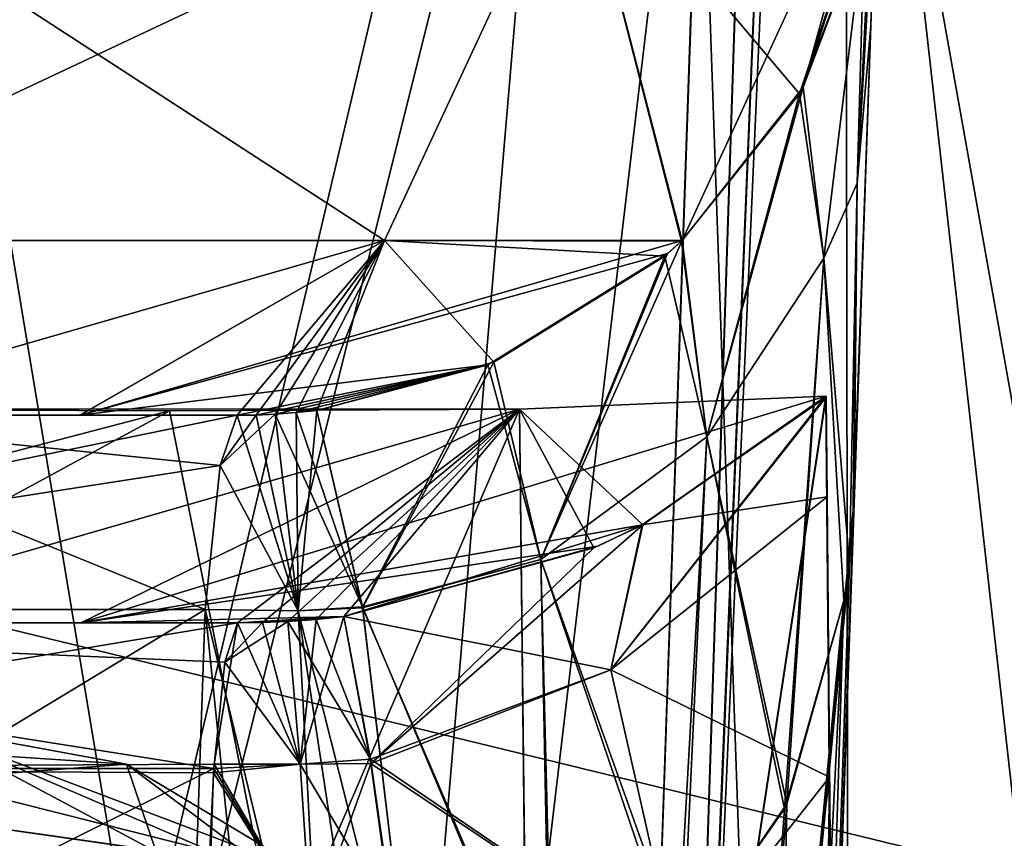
# Model space of a CAD drawing. Header units: millimetres. Extents: x -294 to 294, y -16 to 464.
# Tile 64 of 140: x 46 to 55, y 29 to 37. Entities that reach past the tile are written whole.
import ezdxf

# ---------------------------------------------------------------- set-up
doc = ezdxf.new("R2010")
doc.units = ezdxf.units.MM
doc.header["$LTSCALE"] = 65.185185
for name, color, linetype in [('101', 7, 'CONTINUOUS'), ('102', 7, 'CONTINUOUS'), ('114', 7, 'CONTINUOUS'), ('118', 7, 'CONTINUOUS'), ('119', 7, 'CONTINUOUS'), ('120', 7, 'CONTINUOUS'), ('121', 7, 'CONTINUOUS'), ('122', 7, 'CONTINUOUS'), ('123', 7, 'CONTINUOUS'), ('125', 7, 'CONTINUOUS'), ('126', 7, 'CONTINUOUS'), ('127', 7, 'CONTINUOUS'), ('135', 7, 'CONTINUOUS'), ('136', 7, 'CONTINUOUS'), ('137', 7, 'CONTINUOUS'), ('138', 7, 'CONTINUOUS'), ('159', 7, 'CONTINUOUS'), ('180', 7, 'CONTINUOUS'), ('246', 7, 'CONTINUOUS'), ('248', 7, 'CONTINUOUS'), ('249', 7, 'CONTINUOUS'), ('250', 7, 'CONTINUOUS'), ('252', 7, 'CONTINUOUS'), ('255', 7, 'CONTINUOUS'), ('256', 7, 'CONTINUOUS'), ('259', 7, 'CONTINUOUS'), ('260', 7, 'CONTINUOUS'), ('261', 7, 'CONTINUOUS'), ('272', 7, 'CONTINUOUS'), ('273', 7, 'CONTINUOUS'), ('274', 7, 'CONTINUOUS'), ('276', 7, 'CONTINUOUS'), ('277', 7, 'CONTINUOUS'), ('278', 7, 'CONTINUOUS'), ('279', 7, 'CONTINUOUS'), ('281', 7, 'CONTINUOUS'), ('282', 7, 'CONTINUOUS'), ('285', 7, 'CONTINUOUS'), ('312', 7, 'CONTINUOUS'), ('449', 7, 'CONTINUOUS'), ('460', 7, 'CONTINUOUS'), ('462', 7, 'CONTINUOUS'), ('477', 7, 'CONTINUOUS'), ('489', 7, 'CONTINUOUS'), ('490', 7, 'CONTINUOUS'), ('499', 7, 'CONTINUOUS'), ('5', 7, 'CONTINUOUS'), ('559', 7, 'CONTINUOUS'), ('573', 7, 'CONTINUOUS'), ('7', 7, 'CONTINUOUS'), ('9', 7, 'CONTINUOUS'), ('94', 7, 'CONTINUOUS'), ('98', 7, 'CONTINUOUS'), ('99', 7, 'CONTINUOUS')]:
    doc.layers.add(name, color=color, linetype=linetype)

msp = doc.modelspace()

# ---------------------------------------------------------------- linework, layer by layer
at = {"layer": '101', "linetype": 'Continuous'}
for points in [[(47.5086, 32.5159, -49.227), (47.6721, 33, -46.4911), (48.2619, 31.1165, -51.6731), (47.5086, 32.5159, -49.227)], [(47.6721, 33, -46.4911), (47.857, 33.0026, -46.5232), (48.2619, 31.1165, -51.6731), (47.6721, 33, -46.4911)], [(47.857, 33.0026, -46.5232), (48.0399, 33.0105, -46.5475), (48.2619, 31.1165, -51.6731), (47.857, 33.0026, -46.5232)], [(47.365, 31.1283, -51.6244), (47.5086, 32.5159, -49.227), (48.2619, 31.1165, -51.6731), (47.365, 31.1283, -51.6244)], [(47.8549, 26.3746, -54.3876), (47.2015, 26.3889, -54.3558), (47.365, 31.1283, -51.6244), (47.8549, 26.3746, -54.3876)], [(48.5107, 26.3807, -54.3964), (47.8549, 26.3746, -54.3876), (47.365, 31.1283, -51.6244), (48.5107, 26.3807, -54.3964)], [(48.5107, 26.3807, -54.3964), (47.365, 31.1283, -51.6244), (48.2619, 31.1165, -51.6731), (48.5107, 26.3807, -54.3964)]]:
    msp.add_3dface(points, dxfattribs=at)
at = {"layer": '102', "linetype": 'Continuous'}
for points in [[(48.0399, 33.0105, -46.5475), (48.2421, 33.0255, -46.5613), (48.8826, 31.1543, -51.672), (48.0399, 33.0105, -46.5475)], [(48.2421, 33.0255, -46.5613), (48.4424, 33.047, -46.5726), (48.8826, 31.1543, -51.672), (48.2421, 33.0255, -46.5613)], [(48.2619, 31.1165, -51.6731), (48.0399, 33.0105, -46.5475), (48.8826, 31.1543, -51.672), (48.2619, 31.1165, -51.6731)], [(49.4421, 26.4349, -54.3868), (48.2619, 31.1165, -51.6731), (48.8826, 31.1543, -51.672), (49.4421, 26.4349, -54.3868)], [(48.5107, 26.3807, -54.3964), (48.2619, 31.1165, -51.6731), (48.9762, 26.3994, -54.3931), (48.5107, 26.3807, -54.3964)], [(48.9762, 26.3994, -54.3931), (48.2619, 31.1165, -51.6731), (49.4421, 26.4349, -54.3868), (48.9762, 26.3994, -54.3931)]]:
    msp.add_3dface(points, dxfattribs=at)
at = {"layer": '114', "linetype": 'Continuous'}
for points in [[(42.5174, 34.6837, -315.0929), (49.0932, 34.6837, -308.5169), (42.9879, 38.6475, -316.9327), (42.5174, 34.6837, -315.0929)], [(42.9879, 38.6475, -316.9327), (49.0932, 34.6837, -308.5169), (50.9376, 38.6475, -308.9794), (42.9879, 38.6475, -316.9327)], [(49.0932, 34.6837, -308.5169), (51.9571, 34.6792, -299.6768), (50.9376, 38.6475, -308.9794), (49.0932, 34.6837, -308.5169)], [(50.9376, 38.6475, -308.9794), (51.9571, 34.6792, -299.6768), (53.0927, 36.0968, -298.8574), (50.9376, 38.6475, -308.9794)], [(53.8092, 38.2565, -298.1111), (50.9376, 38.6475, -308.9794), (53.0927, 36.0968, -298.8574), (53.8092, 38.2565, -298.1111)], [(53.7192, 37.7289, -298.1111), (53.8092, 38.2565, -298.1111), (53.0927, 36.0968, -298.8574), (53.7192, 37.7289, -298.1111)], [(49.0932, 34.6837, -308.5169), (42.5174, 34.6837, -315.0929), (43.2488, 33, -309.2468), (49.0932, 34.6837, -308.5169)], [(46.1581, 33, -305.231), (49.0932, 34.6837, -308.5169), (43.2488, 33, -309.2468), (46.1581, 33, -305.231)], [(47.6721, 33, -300.5089), (49.0932, 34.6837, -308.5169), (46.1581, 33, -305.231), (47.6721, 33, -300.5089)], [(47.857, 33.0026, -300.4768), (49.0932, 34.6837, -308.5169), (47.6721, 33, -300.5089), (47.857, 33.0026, -300.4768)], [(48.0399, 33.0105, -300.4525), (49.0932, 34.6837, -308.5169), (47.857, 33.0026, -300.4768), (48.0399, 33.0105, -300.4525)], [(48.2421, 33.0255, -300.4387), (49.0932, 34.6837, -308.5169), (48.0399, 33.0105, -300.4525), (48.2421, 33.0255, -300.4387)], [(48.4424, 33.047, -300.4274), (49.0932, 34.6837, -308.5169), (48.2421, 33.0255, -300.4387), (48.4424, 33.047, -300.4274)], [(50.1463, 33.5118, -300.32), (49.0932, 34.6837, -308.5169), (48.4424, 33.047, -300.4274), (50.1463, 33.5118, -300.32)], [(51.9571, 34.6792, -299.6768), (49.0932, 34.6837, -308.5169), (51.7944, 34.5347, -299.7615), (51.9571, 34.6792, -299.6768)], [(51.7944, 34.5347, -299.7615), (49.0932, 34.6837, -308.5169), (50.1463, 33.5118, -300.32), (51.7944, 34.5347, -299.7615)]]:
    msp.add_3dface(points, dxfattribs=at)
at = {"layer": '118', "linetype": 'Continuous'}
for points in [[(38.5476, 31.1283, -298.1339), (47.365, 31.1283, -295.3756), (42.7578, 33, -301.7178), (38.5476, 31.1283, -298.1339)], [(47.5086, 32.5158, -297.7729), (47.6721, 33, -300.5089), (42.7578, 33, -301.7178), (47.5086, 32.5158, -297.7729)], [(47.365, 31.1283, -295.3756), (47.5086, 32.5158, -297.7729), (42.7578, 33, -301.7178), (47.365, 31.1283, -295.3756)], [(47.365, 31.1283, -295.3756), (38.5476, 31.1283, -298.1339), (47.2015, 26.3889, -292.6442), (47.365, 31.1283, -295.3756)], [(47.2015, 26.3889, -292.6442), (38.5476, 31.1283, -298.1339), (39.5265, 26.3889, -294.5322), (47.2015, 26.3889, -292.6442)]]:
    msp.add_3dface(points, dxfattribs=at)
at = {"layer": '119', "linetype": 'Continuous'}
for points in [[(47.6721, 33, -300.5089), (43.2488, 33, -309.2468), (42.7578, 33, -301.7178), (47.6721, 33, -300.5089)], [(47.6721, 33, -300.5089), (46.1581, 33, -305.231), (43.2488, 33, -309.2468), (47.6721, 33, -300.5089)]]:
    msp.add_3dface(points, dxfattribs=at)
at = {"layer": '120', "linetype": 'Continuous'}
for points in [[(48.0399, 33.0105, -300.4525), (47.857, 33.0026, -300.4768), (47.5086, 32.5158, -297.7729), (48.0399, 33.0105, -300.4525)], [(48.0399, 33.0105, -300.4525), (47.5086, 32.5158, -297.7729), (48.2619, 31.1165, -295.3269), (48.0399, 33.0105, -300.4525)], [(47.857, 33.0026, -300.4768), (47.6721, 33, -300.5089), (47.5086, 32.5158, -297.7729), (47.857, 33.0026, -300.4768)], [(47.5086, 32.5158, -297.7729), (47.365, 31.1283, -295.3756), (48.2619, 31.1165, -295.3269), (47.5086, 32.5158, -297.7729)], [(47.365, 31.1283, -295.3756), (47.2015, 26.3889, -292.6442), (47.8558, 26.3746, -292.6123), (47.365, 31.1283, -295.3756)], [(48.2619, 31.1165, -295.3269), (47.365, 31.1283, -295.3756), (48.5107, 26.3807, -292.6036), (48.2619, 31.1165, -295.3269)], [(48.5107, 26.3807, -292.6036), (47.365, 31.1283, -295.3756), (47.8558, 26.3746, -292.6123), (48.5107, 26.3807, -292.6036)]]:
    msp.add_3dface(points, dxfattribs=at)
at = {"layer": '121', "linetype": 'Continuous'}
for points in [[(48.2421, 33.0255, -300.4387), (48.0399, 33.0105, -300.4525), (48.2619, 31.1165, -295.3269), (48.2421, 33.0255, -300.4387)], [(48.4424, 33.047, -300.4274), (48.2421, 33.0255, -300.4387), (48.2619, 31.1165, -295.3269), (48.4424, 33.047, -300.4274)], [(48.4424, 33.047, -300.4274), (48.2619, 31.1165, -295.3269), (48.8804, 31.1446, -295.3357), (48.4424, 33.047, -300.4274)], [(48.8804, 31.1446, -295.3357), (48.2619, 31.1165, -295.3269), (49.4421, 26.4349, -292.6132), (48.8804, 31.1446, -295.3357)], [(48.2619, 31.1165, -295.3269), (48.5107, 26.3807, -292.6036), (48.9769, 26.3995, -292.6069), (48.2619, 31.1165, -295.3269)], [(49.4421, 26.4349, -292.6132), (48.2619, 31.1165, -295.3269), (48.9769, 26.3995, -292.6069), (49.4421, 26.4349, -292.6132)]]:
    msp.add_3dface(points, dxfattribs=at)
at = {"layer": '122', "linetype": 'Continuous'}
for points in [[(53.7192, 37.7289, -298.1111), (53.0927, 36.0968, -298.8574), (53.3266, 34.5132, -294.1061), (53.7192, 37.7289, -298.1111)], [(53.0927, 36.0968, -298.8574), (51.9571, 34.6792, -299.6768), (52.1995, 32.7929, -294.8438), (53.0927, 36.0968, -298.8574)], [(53.0927, 36.0968, -298.8574), (52.1995, 32.7929, -294.8438), (53.3266, 34.5132, -294.1061), (53.0927, 36.0968, -298.8574)], [(51.9571, 34.6792, -299.6768), (51.7944, 34.5347, -299.7615), (52.1995, 32.7929, -294.8438), (51.9571, 34.6792, -299.6768)], [(51.7944, 34.5347, -299.7615), (50.1463, 33.5118, -300.32), (50.5988, 31.6114, -295.3609), (51.7944, 34.5347, -299.7615)], [(51.7944, 34.5347, -299.7615), (50.5988, 31.6114, -295.3609), (52.1995, 32.7929, -294.8438), (51.7944, 34.5347, -299.7615)], [(52.1995, 32.7929, -294.8438), (52.9694, 29.2547, -291.1237), (53.3266, 34.5132, -294.1061), (52.1995, 32.7929, -294.8438)], [(52.9694, 29.2547, -291.1237), (53.521, 31.2149, -290.1544), (53.3266, 34.5132, -294.1061), (52.9694, 29.2547, -291.1237)], [(50.1463, 33.5118, -300.32), (48.4424, 33.047, -300.4274), (48.8804, 31.1446, -295.3357), (50.1463, 33.5118, -300.32)], [(50.1463, 33.5118, -300.32), (48.8804, 31.1446, -295.3357), (50.5988, 31.6114, -295.3609), (50.1463, 33.5118, -300.32)], [(50.5988, 31.6114, -295.3609), (51.9659, 27.788, -291.9766), (52.1995, 32.7929, -294.8438), (50.5988, 31.6114, -295.3609)], [(51.9659, 27.788, -291.9766), (52.9694, 29.2547, -291.1237), (52.1995, 32.7929, -294.8438), (51.9659, 27.788, -291.9766)], [(48.8804, 31.1446, -295.3357), (50.7175, 26.8681, -292.4825), (50.5988, 31.6114, -295.3609), (48.8804, 31.1446, -295.3357)], [(50.7175, 26.8681, -292.4825), (51.9659, 27.788, -291.9766), (50.5988, 31.6114, -295.3609), (50.7175, 26.8681, -292.4825)], [(48.8804, 31.1446, -295.3357), (49.4421, 26.4349, -292.6132), (50.7175, 26.8681, -292.4825), (48.8804, 31.1446, -295.3357)]]:
    msp.add_3dface(points, dxfattribs=at)
at = {"layer": '123', "linetype": 'Continuous'}
for points in [[(53.8364, 38.523, -297.6291), (53.7192, 37.7289, -298.1111), (53.6486, 35.2367, -293.6777), (53.8364, 38.523, -297.6291)], [(53.7192, 37.7289, -298.1111), (53.3266, 34.5132, -294.1061), (53.6486, 35.2367, -293.6777), (53.7192, 37.7289, -298.1111)], [(53.6486, 35.2367, -293.6777), (53.3266, 34.5132, -294.1061), (53.5738, 31.5736, -289.9434), (53.6486, 35.2367, -293.6777)], [(53.6085, 31.9411, -289.7293), (53.6486, 35.2367, -293.6777), (53.5738, 31.5736, -289.9434), (53.6085, 31.9411, -289.7293)], [(53.3266, 34.5132, -294.1061), (53.521, 31.2149, -290.1544), (53.5738, 31.5736, -289.9434), (53.3266, 34.5132, -294.1061)]]:
    msp.add_3dface(points, dxfattribs=at)
at = {"layer": '125', "linetype": 'Continuous'}
for points in [[(53.8517, 38.7906, -297.4681), (53.7806, 36.7522, -292.4663), (53.8517, 38.7906, -49.5319), (53.8517, 38.7906, -297.4681)], [(53.8517, 38.7906, -49.5319), (53.7806, 36.7522, -292.4663), (53.7806, 36.7522, -54.5336), (53.8517, 38.7906, -49.5319)], [(53.7806, 36.7522, -292.4663), (53.621, 32.1832, -289.5897), (53.7806, 36.7522, -54.5336), (53.7806, 36.7522, -292.4663)], [(53.7806, 36.7522, -54.5336), (53.621, 32.1832, -289.5897), (53.621, 32.1832, -57.4103), (53.7806, 36.7522, -54.5336)], [(53.0051, 14.5463, -286.4798), (53.0051, 14.5463, -60.5202), (53.621, 32.1832, -57.4103), (53.0051, 14.5463, -286.4798)], [(53.621, 32.1832, -289.5897), (53.0051, 14.5463, -286.4798), (53.621, 32.1832, -57.4103), (53.621, 32.1832, -289.5897)]]:
    msp.add_3dface(points, dxfattribs=at)
at = {"layer": '126', "linetype": 'Continuous'}
for points in [[(53.0051, 14.5463, -286.4798), (53.621, 32.1832, -289.5897), (53.6158, 32.0617, -289.6596), (53.0051, 14.5463, -286.4798)], [(53.6085, 31.9411, -289.7293), (53.0051, 14.5463, -286.4798), (53.6158, 32.0617, -289.6596), (53.6085, 31.9411, -289.7293)], [(53.0051, 14.5463, -286.4798), (53.6085, 31.9411, -289.7293), (53.5738, 31.5736, -289.9434), (53.0051, 14.5463, -286.4798)], [(53.521, 31.2149, -290.1544), (53.0051, 14.5463, -286.4798), (53.5738, 31.5736, -289.9434), (53.521, 31.2149, -290.1544)], [(53.0051, 14.5463, -286.4798), (53.521, 31.2149, -290.1544), (52.6757, 14.2855, -288.0239), (53.0051, 14.5463, -286.4798)], [(53.521, 31.2149, -290.1544), (52.9694, 29.2547, -291.1237), (52.6757, 14.2855, -288.0239), (53.521, 31.2149, -290.1544)], [(52.9694, 29.2547, -291.1237), (51.9659, 27.788, -291.9766), (51.7827, 14.092, -289.2986), (52.9694, 29.2547, -291.1237)], [(52.6757, 14.2855, -288.0239), (52.9694, 29.2547, -291.1237), (51.7827, 14.092, -289.2986), (52.6757, 14.2855, -288.0239)]]:
    msp.add_3dface(points, dxfattribs=at)
at = {"layer": '127', "linetype": 'Continuous'}
for points in [[(53.6486, 35.2367, -293.6777), (53.8517, 38.7906, -297.4681), (53.8456, 38.6567, -297.5486), (53.6486, 35.2367, -293.6777)], [(53.8517, 38.7906, -297.4681), (53.6486, 35.2367, -293.6777), (53.7806, 36.7522, -292.4663), (53.8517, 38.7906, -297.4681)], [(53.8364, 38.523, -297.6291), (53.6486, 35.2367, -293.6777), (53.8456, 38.6567, -297.5486), (53.8364, 38.523, -297.6291)], [(53.6486, 35.2367, -293.6777), (53.6085, 31.9411, -289.7293), (53.7806, 36.7522, -292.4663), (53.6486, 35.2367, -293.6777)], [(53.7806, 36.7522, -292.4663), (53.6085, 31.9411, -289.7293), (53.6158, 32.0617, -289.6596), (53.7806, 36.7522, -292.4663)], [(53.621, 32.1832, -289.5897), (53.7806, 36.7522, -292.4663), (53.6158, 32.0617, -289.6596), (53.621, 32.1832, -289.5897)]]:
    msp.add_3dface(points, dxfattribs=at)
at = {"layer": '135', "linetype": 'Continuous'}
for points in [[(53.7911, 38.1237, -49.1291), (53.8364, 38.523, -49.3709), (53.6486, 35.2364, -53.3226), (53.7911, 38.1237, -49.1291)], [(53.7192, 37.7289, -48.8889), (53.7911, 38.1237, -49.1291), (53.6486, 35.2364, -53.3226), (53.7192, 37.7289, -48.8889)], [(53.3266, 34.5132, -52.8939), (53.7192, 37.7289, -48.8889), (53.6486, 35.2364, -53.3226), (53.3266, 34.5132, -52.8939)], [(53.5738, 31.5736, -57.0566), (53.3266, 34.5132, -52.8939), (53.6486, 35.2364, -53.3226), (53.5738, 31.5736, -57.0566)], [(53.6085, 31.9411, -57.2707), (53.5738, 31.5736, -57.0566), (53.6486, 35.2364, -53.3226), (53.6085, 31.9411, -57.2707)], [(53.521, 31.2149, -56.8456), (53.3266, 34.5132, -52.8939), (53.5738, 31.5736, -57.0566), (53.521, 31.2149, -56.8456)]]:
    msp.add_3dface(points, dxfattribs=at)
at = {"layer": '136', "linetype": 'Continuous'}
for points in [[(53.1286, 36.1604, -48.1774), (53.7192, 37.7289, -48.8889), (53.3266, 34.5132, -52.8939), (53.1286, 36.1604, -48.1774)], [(51.9633, 34.685, -47.3266), (53.1286, 36.1604, -48.1774), (52.1999, 32.7933, -52.1564), (51.9633, 34.685, -47.3266)], [(53.1286, 36.1604, -48.1774), (53.3266, 34.5132, -52.8939), (52.1999, 32.7933, -52.1564), (53.1286, 36.1604, -48.1774)], [(51.8211, 34.5578, -47.252), (51.9633, 34.685, -47.3266), (50.5998, 31.6119, -51.6393), (51.8211, 34.5578, -47.252)], [(51.9633, 34.685, -47.3266), (52.1999, 32.7933, -52.1564), (50.5998, 31.6119, -51.6393), (51.9633, 34.685, -47.3266)], [(50.0881, 33.4872, -46.6689), (51.8211, 34.5578, -47.252), (50.5998, 31.6119, -51.6393), (50.0881, 33.4872, -46.6689)], [(52.1999, 32.7933, -52.1564), (53.3266, 34.5132, -52.8939), (52.9468, 29.2066, -55.8492), (52.1999, 32.7933, -52.1564)], [(53.3266, 34.5132, -52.8939), (53.521, 31.2149, -56.8456), (52.9468, 29.2066, -55.8492), (53.3266, 34.5132, -52.8939)], [(48.4424, 33.047, -46.5726), (50.0881, 33.4872, -46.6689), (48.8826, 31.1543, -51.672), (48.4424, 33.047, -46.5726)], [(48.8826, 31.1543, -51.672), (50.0881, 33.4872, -46.6689), (50.5998, 31.6119, -51.6393), (48.8826, 31.1543, -51.672)], [(50.5998, 31.6119, -51.6393), (52.1999, 32.7933, -52.1564), (51.9125, 27.7343, -54.992), (50.5998, 31.6119, -51.6393)], [(51.9125, 27.7343, -54.992), (52.1999, 32.7933, -52.1564), (52.9468, 29.2066, -55.8492), (51.9125, 27.7343, -54.992)], [(48.8826, 31.1543, -51.672), (50.5998, 31.6119, -51.6393), (50.6936, 26.8559, -54.5118), (48.8826, 31.1543, -51.672)], [(50.6936, 26.8559, -54.5118), (50.5998, 31.6119, -51.6393), (51.9125, 27.7343, -54.992), (50.6936, 26.8559, -54.5118)], [(49.4421, 26.4349, -54.3868), (48.8826, 31.1543, -51.672), (50.6936, 26.8559, -54.5118), (49.4421, 26.4349, -54.3868)]]:
    msp.add_3dface(points, dxfattribs=at)
at = {"layer": '137', "linetype": 'Continuous'}
for points in [[(53.0051, 14.5463, -60.5202), (51.8681, 14.1038, -57.7855), (53.621, 32.1832, -57.4103), (53.0051, 14.5463, -60.5202)], [(53.621, 32.1832, -57.4103), (51.8681, 14.1038, -57.7855), (53.6158, 32.0617, -57.3404), (53.621, 32.1832, -57.4103)], [(51.8681, 14.1038, -57.7855), (53.6085, 31.9411, -57.2707), (53.6158, 32.0617, -57.3404), (51.8681, 14.1038, -57.7855)], [(51.8681, 14.1038, -57.7855), (53.5738, 31.5736, -57.0566), (53.6085, 31.9411, -57.2707), (51.8681, 14.1038, -57.7855)], [(51.8681, 14.1038, -57.7855), (53.521, 31.2149, -56.8456), (53.5738, 31.5736, -57.0566), (51.8681, 14.1038, -57.7855)], [(53.521, 31.2149, -56.8456), (51.8681, 14.1038, -57.7855), (52.9468, 29.2066, -55.8492), (53.521, 31.2149, -56.8456)], [(51.8681, 14.1038, -57.7855), (51.9125, 27.7343, -54.992), (52.9468, 29.2066, -55.8492), (51.8681, 14.1038, -57.7855)]]:
    msp.add_3dface(points, dxfattribs=at)
at = {"layer": '138', "linetype": 'Continuous'}
for points in [[(53.8517, 38.7906, -49.5319), (53.7806, 36.7522, -54.5336), (53.8456, 38.6567, -49.4514), (53.8517, 38.7906, -49.5319)], [(53.7806, 36.7522, -54.5336), (53.8364, 38.523, -49.3709), (53.8456, 38.6567, -49.4514), (53.7806, 36.7522, -54.5336)], [(53.8364, 38.523, -49.3709), (53.7806, 36.7522, -54.5336), (53.6486, 35.2364, -53.3226), (53.8364, 38.523, -49.3709)], [(53.7806, 36.7522, -54.5336), (53.621, 32.1832, -57.4103), (53.6486, 35.2364, -53.3226), (53.7806, 36.7522, -54.5336)], [(53.6085, 31.9411, -57.2707), (53.6486, 35.2364, -53.3226), (53.6158, 32.0617, -57.3404), (53.6085, 31.9411, -57.2707)], [(53.6486, 35.2364, -53.3226), (53.621, 32.1832, -57.4103), (53.6158, 32.0617, -57.3404), (53.6486, 35.2364, -53.3226)]]:
    msp.add_3dface(points, dxfattribs=at)
at = {"layer": '159', "linetype": 'Continuous'}
for points in [[(53.7131, 369, -13.6161), (8.25, 286, -16.5143), (20.5413, 15, -25.9778), (53.7131, 369, -13.6161)], [(30.5596, 15, -25.9778), (53.7131, 369, -13.6161), (20.5413, 15, -25.9778), (30.5596, 15, -25.9778)]]:
    msp.add_3dface(points, dxfattribs=at)
at = {"layer": '180', "linetype": 'Continuous'}
msp.add_3dface([(8.25, 369, -333.3841), (53.7131, 369, -333.3839), (30.5596, 15, -321.0222), (8.25, 369, -333.3841)], dxfattribs=at)
at = {"layer": '246', "linetype": 'Continuous'}
for points in [[(53.4462, 22.2525, -292.1872), (51.3593, 13.6478, -291.8704), (53.3829, 29.5145, -293.7558), (53.4462, 22.2525, -292.1872)], [(53.3829, 29.5145, -293.7558), (51.3593, 13.6478, -291.8704), (51.9278, 27.6664, -294.3073), (53.3829, 29.5145, -293.7558)]]:
    msp.add_3dface(points, dxfattribs=at)
at = {"layer": '248', "linetype": 'Continuous'}
for points in [[(48.4334, 31.0338, -300.3872), (48.9568, 29.6854, -296.6217), (48.1621, 31.0138, -300.4073), (48.4334, 31.0338, -300.3872)], [(48.7018, 31.0626, -300.3712), (48.9568, 29.6854, -296.6217), (48.4334, 31.0338, -300.3872), (48.7018, 31.0626, -300.3712)], [(48.1621, 31.0138, -300.4073), (48.9568, 29.6854, -296.6217), (48.2811, 29.6385, -296.6288), (48.1621, 31.0138, -300.4073)], [(48.9568, 29.6854, -296.6217), (49.1828, 28.1146, -295.2854), (48.2811, 29.6385, -296.6288), (48.9568, 29.6854, -296.6217)], [(48.2811, 29.6385, -296.6288), (49.1828, 28.1146, -295.2854), (48.3875, 28.0521, -295.2786), (48.2811, 29.6385, -296.6288)]]:
    msp.add_3dface(points, dxfattribs=at)
at = {"layer": '249', "linetype": 'Continuous'}
for points in [[(53.3491, 33.1828, -297.9202), (51.5765, 31.9436, -299.4831), (53.3468, 33.1831, -298.1082), (53.3491, 33.1828, -297.9202)], [(53.3509, 33.1753, -297.7323), (51.5765, 31.9436, -299.4831), (53.3491, 33.1828, -297.9202), (53.3509, 33.1753, -297.7323)], [(53.3593, 32.2153, -295.1907), (51.5765, 31.9436, -299.4831), (53.3509, 33.1753, -297.7323), (53.3593, 32.2153, -295.1907)], [(53.3829, 29.5145, -293.7558), (51.2739, 30.5476, -296.3526), (53.3593, 32.2153, -295.1907), (53.3829, 29.5145, -293.7558)], [(51.2739, 30.5476, -296.3526), (51.5765, 31.9436, -299.4831), (53.3593, 32.2153, -295.1907), (51.2739, 30.5476, -296.3526)], [(51.2739, 30.5476, -296.3526), (48.7018, 31.0626, -300.3712), (51.5765, 31.9436, -299.4831), (51.2739, 30.5476, -296.3526)], [(51.5765, 31.9436, -299.4831), (48.7018, 31.0626, -300.3712), (51.1486, 31.7397, -299.7092), (51.5765, 31.9436, -299.4831)], [(48.9568, 29.6854, -296.6217), (48.7018, 31.0626, -300.3712), (51.2739, 30.5476, -296.3526), (48.9568, 29.6854, -296.6217)], [(51.9278, 27.6664, -294.3073), (48.9568, 29.6854, -296.6217), (51.2739, 30.5476, -296.3526), (51.9278, 27.6664, -294.3073)], [(53.3829, 29.5145, -293.7558), (51.9278, 27.6664, -294.3073), (51.2739, 30.5476, -296.3526), (53.3829, 29.5145, -293.7558)], [(51.9278, 27.6664, -294.3073), (49.1828, 28.1146, -295.2854), (48.9568, 29.6854, -296.6217), (51.9278, 27.6664, -294.3073)]]:
    msp.add_3dface(points, dxfattribs=at)
at = {"layer": '250', "linetype": 'Continuous'}
for points in [[(53.3593, 32.2153, -295.1907), (53.3509, 33.1753, -297.7323), (53.5095, 15, -297.7323), (53.3593, 32.2153, -295.1907)], [(53.3829, 29.5145, -293.7558), (53.3593, 32.2153, -295.1907), (53.5095, 15, -297.7323), (53.3829, 29.5145, -293.7558)], [(53.4462, 22.2525, -292.1872), (53.3829, 29.5145, -293.7558), (53.5095, 15, -297.7323), (53.4462, 22.2525, -292.1872)]]:
    msp.add_3dface(points, dxfattribs=at)
at = {"layer": '252', "linetype": 'Continuous'}
for points in [[(53.7131, 369, -333.3839), (58.9454, 369, -332.3465), (30.5596, 15, -321.0222), (53.7131, 369, -333.3839)], [(30.5596, 15, -321.0222), (58.9454, 369, -332.3465), (42.8074, 15, -317.7433), (30.5596, 15, -321.0222)], [(58.9454, 369, -332.3465), (63.389, 369, -329.3769), (42.8074, 15, -317.7433), (58.9454, 369, -332.3465)], [(63.389, 369, -329.3769), (51.7483, 15, -308.7989), (42.8074, 15, -317.7433), (63.389, 369, -329.3769)], [(67.3841, 369, -319.7131), (55.0222, 15, -296.5596), (51.7483, 15, -308.7989), (67.3841, 369, -319.7131)], [(66.3485, 369, -324.9404), (67.3841, 369, -319.7131), (51.7483, 15, -308.7989), (66.3485, 369, -324.9404)], [(63.389, 369, -329.3769), (66.3485, 369, -324.9404), (51.7483, 15, -308.7989), (63.389, 369, -329.3769)]]:
    msp.add_3dface(points, dxfattribs=at)
at = {"layer": '255', "linetype": 'Continuous'}
for points in [[(53.3468, 33.1831, -298.1082), (51.5765, 31.9436, -299.4831), (46.1655, 31, -305.2165), (53.3468, 33.1831, -298.1082)], [(50.3956, 33.0606, -308.6577), (53.3468, 33.1831, -298.1082), (46.1655, 31, -305.2165), (50.3956, 33.0606, -308.6577)], [(42.653, 33.0608, -316.3983), (47.0223, 33.0446, -313.0276), (39.2175, 31, -312.165), (42.653, 33.0608, -316.3983)], [(39.2175, 31, -312.165), (47.0223, 33.0446, -313.0276), (43.2491, 31, -309.2465), (39.2175, 31, -312.165)], [(47.0223, 33.0446, -313.0276), (50.3956, 33.0606, -308.6577), (43.2491, 31, -309.2465), (47.0223, 33.0446, -313.0276)], [(43.2491, 31, -309.2465), (50.3956, 33.0606, -308.6577), (46.1655, 31, -305.2165), (43.2491, 31, -309.2465)], [(51.5765, 31.9436, -299.4831), (51.1486, 31.7397, -299.7092), (46.1655, 31, -305.2165), (51.5765, 31.9436, -299.4831)], [(51.1486, 31.7397, -299.7092), (48.7018, 31.0626, -300.3712), (46.1655, 31, -305.2165), (51.1486, 31.7397, -299.7092)], [(46.1655, 31, -305.2165), (48.7018, 31.0626, -300.3712), (47.6769, 31, -300.4775), (46.1655, 31, -305.2165)], [(47.6769, 31, -300.4775), (48.7018, 31.0626, -300.3712), (47.9186, 31.0034, -300.4348), (47.6769, 31, -300.4775)], [(48.7018, 31.0626, -300.3712), (48.1621, 31.0138, -300.4073), (47.9186, 31.0034, -300.4348), (48.7018, 31.0626, -300.3712)], [(48.7018, 31.0626, -300.3712), (48.4334, 31.0338, -300.3872), (48.1621, 31.0138, -300.4073), (48.7018, 31.0626, -300.3712)]]:
    msp.add_3dface(points, dxfattribs=at)
at = {"layer": '256', "linetype": 'Continuous'}
for points in [[(50.5983, 15, -308.6222), (53.3468, 33.1831, -298.1082), (50.3956, 33.0606, -308.6577), (50.5983, 15, -308.6222)], [(53.5095, 15, -297.7323), (53.3468, 33.1831, -298.1082), (50.5983, 15, -308.6222), (53.5095, 15, -297.7323)], [(53.3491, 33.1828, -297.9202), (53.3468, 33.1831, -298.1082), (53.5095, 15, -297.7323), (53.3491, 33.1828, -297.9202)], [(53.3509, 33.1753, -297.7323), (53.3491, 33.1828, -297.9202), (53.5095, 15, -297.7323), (53.3509, 33.1753, -297.7323)], [(42.629, 15, -316.5944), (50.5983, 15, -308.6222), (42.653, 33.0608, -316.3983), (42.629, 15, -316.5944)], [(50.5983, 15, -308.6222), (47.0223, 33.0446, -313.0276), (42.653, 33.0608, -316.3983), (50.5983, 15, -308.6222)], [(50.5983, 15, -308.6222), (50.3956, 33.0606, -308.6577), (47.0223, 33.0446, -313.0276), (50.5983, 15, -308.6222)]]:
    msp.add_3dface(points, dxfattribs=at)
at = {"layer": '259', "linetype": 'Continuous'}
for points in [[(47.6769, 31, -300.4775), (39.2483, 29.5963, -299.1763), (38.5737, 31, -304.5668), (47.6769, 31, -300.4775)], [(39.2483, 29.5963, -299.1763), (47.6769, 31, -300.4775), (47.4514, 29.637, -296.6765), (39.2483, 29.5963, -299.1763)], [(47.4486, 29.5969, -296.6283), (39.2483, 29.5963, -299.1763), (47.4514, 29.637, -296.6765), (47.4486, 29.5969, -296.6283)], [(47.4486, 29.5969, -296.6283), (40.326, 26.0419, -296.2985), (39.2483, 29.5963, -299.1763), (47.4486, 29.5969, -296.6283)], [(47.3706, 28.0426, -295.3153), (40.326, 26.0419, -296.2985), (47.4486, 29.5969, -296.6283), (47.3706, 28.0426, -295.3153)]]:
    msp.add_3dface(points, dxfattribs=at)
at = {"layer": '260', "linetype": 'Continuous'}
for points in [[(47.6769, 31, -300.4775), (48.2811, 29.6385, -296.6288), (47.4514, 29.637, -296.6765), (47.6769, 31, -300.4775)], [(48.2811, 29.6385, -296.6288), (47.6769, 31, -300.4775), (47.9186, 31.0034, -300.4348), (48.2811, 29.6385, -296.6288)], [(48.1621, 31.0138, -300.4073), (48.2811, 29.6385, -296.6288), (47.9186, 31.0034, -300.4348), (48.1621, 31.0138, -300.4073)], [(48.3875, 28.0521, -295.2786), (47.4486, 29.5969, -296.6283), (47.4514, 29.637, -296.6765), (48.3875, 28.0521, -295.2786)], [(48.2811, 29.6385, -296.6288), (48.3875, 28.0521, -295.2786), (47.4514, 29.637, -296.6765), (48.2811, 29.6385, -296.6288)], [(48.3875, 28.0521, -295.2786), (47.3706, 28.0426, -295.3153), (47.4486, 29.5969, -296.6283), (48.3875, 28.0521, -295.2786)]]:
    msp.add_3dface(points, dxfattribs=at)
at = {"layer": '261', "linetype": 'Continuous'}
for points in [[(43.2491, 31, -309.2465), (46.1655, 31, -305.2165), (38.5737, 31, -304.5668), (43.2491, 31, -309.2465)], [(46.1655, 31, -305.2165), (47.6769, 31, -300.4775), (38.5737, 31, -304.5668), (46.1655, 31, -305.2165)]]:
    msp.add_3dface(points, dxfattribs=at)
at = {"layer": '272', "linetype": 'Continuous'}
for points in [[(51.5815, 31.9461, -47.5198), (53.3468, 33.1831, -48.8918), (50.3927, 33.0608, -38.3373), (51.5815, 31.9461, -47.5198)], [(42.6571, 33.0611, -30.6041), (43.2488, 31, -37.7532), (50.3927, 33.0608, -38.3373), (42.6571, 33.0611, -30.6041)], [(43.2488, 31, -37.7532), (46.1653, 31, -41.7832), (50.3927, 33.0608, -38.3373), (43.2488, 31, -37.7532)], [(46.1653, 31, -41.7832), (47.6769, 31, -46.5225), (50.3927, 33.0608, -38.3373), (46.1653, 31, -41.7832)], [(47.6769, 31, -46.5225), (47.9186, 31.0034, -46.5652), (50.3927, 33.0608, -38.3373), (47.6769, 31, -46.5225)], [(47.9186, 31.0034, -46.5652), (48.1621, 31.0138, -46.5927), (50.3927, 33.0608, -38.3373), (47.9186, 31.0034, -46.5652)], [(48.1621, 31.0138, -46.5927), (48.4334, 31.0338, -46.6128), (50.3927, 33.0608, -38.3373), (48.1621, 31.0138, -46.5927)], [(48.4334, 31.0338, -46.6128), (48.7018, 31.0626, -46.6288), (50.3927, 33.0608, -38.3373), (48.4334, 31.0338, -46.6128)], [(48.7018, 31.0626, -46.6288), (51.11, 31.7228, -47.2715), (50.3927, 33.0608, -38.3373), (48.7018, 31.0626, -46.6288)], [(51.11, 31.7228, -47.2715), (51.5815, 31.9461, -47.5198), (50.3927, 33.0608, -38.3373), (51.11, 31.7228, -47.2715)]]:
    msp.add_3dface(points, dxfattribs=at)
at = {"layer": '273', "linetype": 'Continuous'}
for points in [[(53.3468, 33.1831, -48.8918), (51.5815, 31.9461, -47.5198), (51.2739, 30.5476, -50.6474), (53.3468, 33.1831, -48.8918)], [(53.3468, 33.1831, -48.8918), (51.2739, 30.5476, -50.6474), (53.3491, 33.1828, -49.0809), (53.3468, 33.1831, -48.8918)], [(53.3491, 33.1828, -49.0809), (51.2739, 30.5476, -50.6474), (53.3509, 33.1753, -49.2677), (53.3491, 33.1828, -49.0809)], [(53.3509, 33.1753, -49.2677), (51.2739, 30.5476, -50.6474), (53.3593, 32.2156, -51.809), (53.3509, 33.1753, -49.2677)], [(51.2739, 30.5476, -50.6474), (53.3829, 29.5145, -53.2442), (53.3593, 32.2156, -51.809), (51.2739, 30.5476, -50.6474)], [(51.5815, 31.9461, -47.5198), (51.11, 31.7228, -47.2715), (48.9628, 29.6459, -50.4254), (51.5815, 31.9461, -47.5198)], [(51.5815, 31.9461, -47.5198), (48.9628, 29.6459, -50.4254), (51.2739, 30.5476, -50.6474), (51.5815, 31.9461, -47.5198)], [(51.11, 31.7228, -47.2715), (48.7018, 31.0626, -46.6288), (48.9628, 29.6459, -50.4254), (51.11, 31.7228, -47.2715)], [(51.2739, 30.5476, -50.6474), (48.9628, 29.6459, -50.4254), (51.9277, 27.6664, -52.6927), (51.2739, 30.5476, -50.6474)], [(51.2739, 30.5476, -50.6474), (51.9277, 27.6664, -52.6927), (53.3829, 29.5145, -53.2442), (51.2739, 30.5476, -50.6474)], [(48.9628, 29.6459, -50.4254), (49.4443, 26.1515, -52.4368), (51.9277, 27.6664, -52.6927), (48.9628, 29.6459, -50.4254)]]:
    msp.add_3dface(points, dxfattribs=at)
at = {"layer": '274', "linetype": 'Continuous'}
for points in [[(53.3829, 29.5145, -53.2442), (51.9277, 27.6664, -52.6927), (53.1705, 13.795, -56.323), (53.3829, 29.5145, -53.2442)], [(53.4473, 22.1258, -54.8404), (53.3829, 29.5145, -53.2442), (53.1705, 13.795, -56.323), (53.4473, 22.1258, -54.8404)]]:
    msp.add_3dface(points, dxfattribs=at)
at = {"layer": '276', "linetype": 'Continuous'}
for points in [[(48.4334, 31.0338, -46.6128), (48.1621, 31.0138, -46.5927), (48.2811, 29.6385, -50.3712), (48.4334, 31.0338, -46.6128)], [(48.7018, 31.0626, -46.6288), (48.4334, 31.0338, -46.6128), (48.2811, 29.6385, -50.3712), (48.7018, 31.0626, -46.6288)], [(48.9628, 29.6459, -50.4254), (48.7018, 31.0626, -46.6288), (48.2811, 29.6385, -50.3712), (48.9628, 29.6459, -50.4254)], [(48.3875, 28.0522, -51.7214), (48.9628, 29.6459, -50.4254), (48.2811, 29.6385, -50.3712), (48.3875, 28.0522, -51.7214)], [(49.4443, 26.1515, -52.4368), (48.9628, 29.6459, -50.4254), (48.3875, 28.0522, -51.7214), (49.4443, 26.1515, -52.4368)]]:
    msp.add_3dface(points, dxfattribs=at)
at = {"layer": '277', "linetype": 'Continuous'}
for points in [[(48.1621, 31.0138, -46.5927), (47.9186, 31.0034, -46.5652), (47.5528, 30.6211, -48.6173), (48.1621, 31.0138, -46.5927)], [(48.2811, 29.6385, -50.3712), (48.1621, 31.0138, -46.5927), (47.5528, 30.6211, -48.6173), (48.2811, 29.6385, -50.3712)], [(47.9186, 31.0034, -46.5652), (47.6769, 31, -46.5225), (47.5528, 30.6211, -48.6173), (47.9186, 31.0034, -46.5652)], [(47.4485, 29.5956, -50.3733), (48.2811, 29.6385, -50.3712), (47.5528, 30.6211, -48.6173), (47.4485, 29.5956, -50.3733)], [(48.3875, 28.0522, -51.7214), (48.2811, 29.6385, -50.3712), (47.4456, 29.555, -50.4211), (48.3875, 28.0522, -51.7214)], [(47.4456, 29.555, -50.4211), (48.2811, 29.6385, -50.3712), (47.4485, 29.5956, -50.3733), (47.4456, 29.555, -50.4211)], [(47.3263, 26.0419, -52.421), (48.3875, 28.0522, -51.7214), (47.4456, 29.555, -50.4211), (47.3263, 26.0419, -52.421)]]:
    msp.add_3dface(points, dxfattribs=at)
at = {"layer": '278', "linetype": 'Continuous'}
for points in [[(47.5528, 30.6211, -48.6173), (47.6769, 31, -46.5225), (38.5668, 31, -42.4263), (47.5528, 30.6211, -48.6173)], [(47.4485, 29.5956, -50.3733), (47.5528, 30.6211, -48.6173), (38.5668, 31, -42.4263), (47.4485, 29.5956, -50.3733)], [(39.2483, 29.5963, -47.8237), (47.4485, 29.5956, -50.3733), (38.5668, 31, -42.4263), (39.2483, 29.5963, -47.8237)], [(40.326, 26.0419, -50.7015), (47.3263, 26.0419, -52.421), (39.2483, 29.5963, -47.8237), (40.326, 26.0419, -50.7015)], [(47.3263, 26.0419, -52.421), (47.4456, 29.555, -50.4211), (39.2483, 29.5963, -47.8237), (47.3263, 26.0419, -52.421)], [(47.4456, 29.555, -50.4211), (47.4485, 29.5956, -50.3733), (39.2483, 29.5963, -47.8237), (47.4456, 29.555, -50.4211)]]:
    msp.add_3dface(points, dxfattribs=at)
at = {"layer": '279', "linetype": 'Continuous'}
for points in [[(47.6769, 31, -46.5225), (39.2174, 31, -34.835), (38.5668, 31, -42.4263), (47.6769, 31, -46.5225)], [(47.6769, 31, -46.5225), (43.2488, 31, -37.7532), (39.2174, 31, -34.835), (47.6769, 31, -46.5225)], [(47.6769, 31, -46.5225), (46.1653, 31, -41.7832), (43.2488, 31, -37.7532), (47.6769, 31, -46.5225)]]:
    msp.add_3dface(points, dxfattribs=at)
at = {"layer": '281', "linetype": 'Continuous'}
for points in [[(53.3829, 29.5145, -53.2442), (53.3509, 33.1753, -49.2677), (53.3593, 32.2156, -51.809), (53.3829, 29.5145, -53.2442)], [(53.3509, 33.1753, -49.2677), (53.3829, 29.5145, -53.2442), (53.4473, 22.1258, -54.8404), (53.3509, 33.1753, -49.2677)], [(53.3509, 33.1753, -49.2677), (53.4473, 22.1258, -54.8404), (53.5095, 15, -56.4244), (53.3509, 33.1753, -49.2677)], [(53.3509, 33.1753, -49.2677), (53.5095, 15, -56.4244), (53.5095, 15, -49.2677), (53.3509, 33.1753, -49.2677)]]:
    msp.add_3dface(points, dxfattribs=at)
at = {"layer": '282', "linetype": 'Continuous'}
for points in [[(50.3927, 33.0608, -38.3373), (53.3468, 33.1831, -48.8918), (50.5944, 15, -38.371), (50.3927, 33.0608, -38.3373)], [(53.3468, 33.1831, -48.8918), (53.3491, 33.1828, -49.0809), (50.5944, 15, -38.371), (53.3468, 33.1831, -48.8918)], [(53.3491, 33.1828, -49.0809), (53.5095, 15, -49.2677), (50.5944, 15, -38.371), (53.3491, 33.1828, -49.0809)], [(53.3491, 33.1828, -49.0809), (53.3509, 33.1753, -49.2677), (53.5095, 15, -49.2677), (53.3491, 33.1828, -49.0809)], [(42.6571, 33.0611, -30.6041), (50.3927, 33.0608, -38.3373), (42.6222, 15, -30.4017), (42.6571, 33.0611, -30.6041)], [(42.6222, 15, -30.4017), (50.3927, 33.0608, -38.3373), (50.5944, 15, -38.371), (42.6222, 15, -30.4017)]]:
    msp.add_3dface(points, dxfattribs=at)
at = {"layer": '285', "linetype": 'Continuous'}
for points in [[(53.7131, 369, -13.6161), (30.5596, 15, -25.9778), (42.8006, 15, -29.2528), (53.7131, 369, -13.6161)], [(63.3895, 369, -17.6224), (58.9511, 369, -14.6562), (42.8006, 15, -29.2528), (63.3895, 369, -17.6224)], [(63.3895, 369, -17.6224), (42.8006, 15, -29.2528), (51.7522, 15, -38.2081), (63.3895, 369, -17.6224)], [(58.9511, 369, -14.6562), (53.7131, 369, -13.6161), (42.8006, 15, -29.2528), (58.9511, 369, -14.6562)], [(55.0222, 15, -50.4404), (66.3459, 369, -22.0539), (51.7522, 15, -38.2081), (55.0222, 15, -50.4404)], [(66.3459, 369, -22.0539), (63.3895, 369, -17.6224), (51.7522, 15, -38.2081), (66.3459, 369, -22.0539)], [(55.0222, 15, -50.4404), (67.3841, 369, -27.2869), (66.3459, 369, -22.0539), (55.0222, 15, -50.4404)]]:
    msp.add_3dface(points, dxfattribs=at)
at = {"layer": '312', "linetype": 'Continuous'}
for points in [[(44.6279, 30, -46.0219), (42.9807, 29.3618, -38.0193), (48.3459, 28.5961, -44.996), (44.6279, 30, -46.0219)], [(42.9807, 29.3618, -38.0193), (44.4797, 27.583, -36.5203), (48.3459, 28.5961, -44.996), (42.9807, 29.3618, -38.0193)]]:
    msp.add_3dface(points, dxfattribs=at)
at = {"layer": '449', "linetype": 'Continuous'}
for points in [[(42.5986, 52.5, -15.1652), (40.8525, 2.5, -16.9112), (47.4274, 2.5, -17.893), (42.5986, 52.5, -15.1652)], [(51.6845, 52.5, -17.081), (42.5986, 52.5, -15.1652), (47.4274, 2.5, -17.893), (51.6845, 52.5, -17.081)], [(51.6845, 52.5, -17.081), (47.4274, 2.5, -17.893), (53.4281, 2.5, -20.754), (51.6845, 52.5, -17.081)], [(59.2171, 52.5, -22.5), (51.6845, 52.5, -17.081), (56.4011, 26.0678, -21.577), (59.2171, 52.5, -22.5)], [(51.6845, 52.5, -17.081), (53.4281, 2.5, -20.754), (56.4011, 26.0678, -21.577), (51.6845, 52.5, -17.081)]]:
    msp.add_3dface(points, dxfattribs=at)
at = {"layer": '460', "linetype": 'Continuous'}
for points in [[(50.8489, 2.5, -22.0918), (40.8495, 2.5, -19.4128), (52.5772, 52.1429, -20.3552), (50.8489, 2.5, -22.0918)], [(40.8495, 2.5, -19.4128), (42.5817, 52.1047, -17.6805), (52.5772, 52.1429, -20.3552), (40.8495, 2.5, -19.4128)], [(58.1614, 2.5, -29.4067), (50.8489, 2.5, -22.0918), (59.8915, 52.1429, -27.6672), (58.1614, 2.5, -29.4067)], [(50.8489, 2.5, -22.0918), (52.5772, 52.1429, -20.3552), (59.8915, 52.1429, -27.6672), (50.8489, 2.5, -22.0918)]]:
    msp.add_3dface(points, dxfattribs=at)
at = {"layer": '462', "linetype": 'Continuous'}
for points in [[(40.8495, 2.5, -327.5872), (50.8478, 2.5, -324.9087), (42.5817, 52.1047, -329.3195), (40.8495, 2.5, -327.5872)], [(42.5817, 52.1047, -329.3195), (50.8478, 2.5, -324.9087), (52.5828, 52.1429, -326.6415), (42.5817, 52.1047, -329.3195)], [(50.8478, 2.5, -324.9087), (58.1619, 2.5, -317.5922), (52.5828, 52.1429, -326.6415), (50.8478, 2.5, -324.9087)], [(52.5828, 52.1429, -326.6415), (58.1619, 2.5, -317.5922), (59.8948, 52.1429, -319.3272), (52.5828, 52.1429, -326.6415)]]:
    msp.add_3dface(points, dxfattribs=at)
at = {"layer": '477', "linetype": 'Continuous'}
for points in [[(44.082, 29.6382, -48.0001), (44.6279, 30, -46.0219), (47.4363, 28.795, -48.2849), (44.082, 29.6382, -48.0001)], [(44.6279, 30, -46.0219), (48.3459, 28.5961, -44.996), (47.4363, 28.795, -48.2849), (44.6279, 30, -46.0219)], [(45.3738, 27.5208, -50.8227), (44.082, 29.6382, -48.0001), (47.4363, 28.795, -48.2849), (45.3738, 27.5208, -50.8227)]]:
    msp.add_3dface(points, dxfattribs=at)
at = {"layer": '489', "linetype": 'Continuous'}
for points in [[(46.8909, 28.795, -298.1697), (44.6279, 30, -300.9781), (43.602, 28.5961, -297.2602), (46.8909, 28.795, -298.1697)], [(46.6061, 29.6382, -301.524), (44.6279, 30, -300.9781), (46.8909, 28.795, -298.1697), (46.6061, 29.6382, -301.524)], [(48.3458, 28.5962, -302.004), (46.6061, 29.6382, -301.524), (49.4287, 27.5208, -300.2322), (48.3458, 28.5962, -302.004)], [(49.4287, 27.5208, -300.2322), (46.6061, 29.6382, -301.524), (46.8909, 28.795, -298.1697), (49.4287, 27.5208, -300.2322)]]:
    msp.add_3dface(points, dxfattribs=at)
at = {"layer": '490', "linetype": 'Continuous'}
for points in [[(41.0766, 30, -307.0766), (44.6279, 30, -300.9781), (46.6061, 29.6382, -301.524), (41.0766, 30, -307.0766)], [(41.0766, 30, -307.0766), (46.6061, 29.6382, -301.524), (42.9807, 29.3618, -308.9807), (41.0766, 30, -307.0766)], [(46.6061, 29.6382, -301.524), (48.3458, 28.5962, -302.004), (42.9807, 29.3618, -308.9807), (46.6061, 29.6382, -301.524)], [(48.3458, 28.5962, -302.004), (44.4797, 27.583, -310.4797), (42.9807, 29.3618, -308.9807), (48.3458, 28.5962, -302.004)]]:
    msp.add_3dface(points, dxfattribs=at)
at = {"layer": '499', "linetype": 'Continuous'}
for points in [[(53.5201, 52.8233, -329.024), (40.8406, 2.1583, -330.0767), (42.6116, 52.8726, -331.8481), (53.5201, 52.8233, -329.024)], [(47.5242, 2.176, -329.0623), (40.8406, 2.1583, -330.0767), (53.5201, 52.8233, -329.024), (47.5242, 2.176, -329.0623)], [(53.5967, 2.2274, -326.1152), (47.5242, 2.176, -329.0623), (53.5201, 52.8233, -329.024), (53.5967, 2.2274, -326.1152)], [(61.6825, 52.6879, -321.262), (53.5967, 2.2274, -326.1152), (53.5201, 52.8233, -329.024), (61.6825, 52.6879, -321.262)], [(58.5237, 2.3081, -321.4964), (53.5967, 2.2274, -326.1152), (61.6825, 52.6879, -321.262), (58.5237, 2.3081, -321.4964)]]:
    msp.add_3dface(points, dxfattribs=at)
at = {"layer": '5', "linetype": 'Continuous'}
for points in [[(-238.5, 100, 19), (-238.5, -16, 19), (238.5, -16, 19), (-238.5, 100, 19)], [(-238.5, 100, 19), (238.5, -16, 19), (238.5, 100, 19), (-238.5, 100, 19)]]:
    msp.add_3dface(points, dxfattribs=at)
at = {"layer": '559', "linetype": 'Continuous'}
for points in [[(-10.0018, 0, -360), (61.4529, 0, -360), (-7.8331, 62.1047, -362.1687), (-10.0018, 0, -360)], [(-7.8331, 62.1047, -362.1687), (61.4529, 0, -360), (63.149, 48.5698, -361.6961), (-7.8331, 62.1047, -362.1687)]]:
    msp.add_3dface(points, dxfattribs=at)
at = {"layer": '573', "linetype": 'Continuous'}
for points in [[(162.2057, 62.386, -364.6801), (-10.4112, 2.5, -362.5888), (161.8331, 62.5366, -364.6853), (162.2057, 62.386, -364.6801)], [(161.8331, 62.5366, -364.6853), (-10.4112, 2.5, -362.5888), (-7.8331, 62.5366, -364.6853), (161.8331, 62.5366, -364.6853)], [(162.369, 62.0187, -364.6673), (-10.4112, 2.5, -362.5888), (162.2057, 62.386, -364.6801), (162.369, 62.0187, -364.6673)], [(162.369, 62.0187, -364.6673), (164.4112, 2.5, -362.5888), (-10.4112, 2.5, -362.5888), (162.369, 62.0187, -364.6673)]]:
    msp.add_3dface(points, dxfattribs=at)
at = {"layer": '7', "linetype": 'Continuous'}
for points in [[(-238.5, 0), (-238.5, 100), (238.5, 100), (-238.5, 0)], [(238.5, 0), (-238.5, 0), (238.5, 100), (238.5, 0)]]:
    msp.add_3dface(points, dxfattribs=at)
at = {"layer": '9', "linetype": 'Continuous'}
for points in [[(67.3841, 369, -319.7131), (67.3841, 369, -27.2869), (55.0222, 15, -50.4404), (67.3841, 369, -319.7131)], [(55.0222, 15, -296.5596), (67.3841, 369, -319.7131), (55.0222, 15, -286.5413), (55.0222, 15, -296.5596)], [(55.0222, 15, -286.5413), (67.3841, 369, -319.7131), (55.0222, 15, -60.4587), (55.0222, 15, -286.5413)], [(55.0222, 15, -60.4587), (67.3841, 369, -319.7131), (55.0222, 15, -50.4404), (55.0222, 15, -60.4587)]]:
    msp.add_3dface(points, dxfattribs=at)
at = {"layer": '94', "linetype": 'Continuous'}
for points in [[(53.8517, 38.7906, -48.8889), (51.9633, 34.685, -47.3266), (50.9372, 38.6475, -38.0198), (53.8517, 38.7906, -48.8889)], [(53.1286, 36.1604, -48.1774), (51.9633, 34.685, -47.3266), (53.8517, 38.7906, -48.8889), (53.1286, 36.1604, -48.1774)], [(53.8091, 38.2562, -48.8889), (53.1286, 36.1604, -48.1774), (53.8517, 38.7906, -48.8889), (53.8091, 38.2562, -48.8889)], [(49.0929, 34.6837, -38.4826), (42.5169, 34.6837, -31.9068), (50.9372, 38.6475, -38.0198), (49.0929, 34.6837, -38.4826)], [(50.9372, 38.6475, -38.0198), (42.5169, 34.6837, -31.9068), (42.987, 38.6475, -30.0667), (50.9372, 38.6475, -38.0198)], [(51.9633, 34.685, -47.3266), (49.0929, 34.6837, -38.4826), (50.9372, 38.6475, -38.0198), (51.9633, 34.685, -47.3266)], [(53.7192, 37.7289, -48.8889), (53.1286, 36.1604, -48.1774), (53.8091, 38.2562, -48.8889), (53.7192, 37.7289, -48.8889)], [(42.5169, 34.6837, -31.9068), (49.0929, 34.6837, -38.4826), (43.2492, 33, -37.7536), (42.5169, 34.6837, -31.9068)], [(43.2492, 33, -37.7536), (49.0929, 34.6837, -38.4826), (46.1583, 33, -41.7693), (43.2492, 33, -37.7536)], [(49.0929, 34.6837, -38.4826), (51.9633, 34.685, -47.3266), (46.1583, 33, -41.7693), (49.0929, 34.6837, -38.4826)], [(46.1583, 33, -41.7693), (51.9633, 34.685, -47.3266), (51.8211, 34.5578, -47.252), (46.1583, 33, -41.7693)], [(50.0881, 33.4872, -46.6689), (46.1583, 33, -41.7693), (51.8211, 34.5578, -47.252), (50.0881, 33.4872, -46.6689)], [(47.6721, 33, -46.4911), (46.1583, 33, -41.7693), (50.0881, 33.4872, -46.6689), (47.6721, 33, -46.4911)], [(47.857, 33.0026, -46.5232), (47.6721, 33, -46.4911), (50.0881, 33.4872, -46.6689), (47.857, 33.0026, -46.5232)], [(48.0399, 33.0105, -46.5475), (47.857, 33.0026, -46.5232), (50.0881, 33.4872, -46.6689), (48.0399, 33.0105, -46.5475)], [(48.2421, 33.0255, -46.5613), (48.0399, 33.0105, -46.5475), (50.0881, 33.4872, -46.6689), (48.2421, 33.0255, -46.5613)], [(48.4424, 33.047, -46.5726), (48.2421, 33.0255, -46.5613), (50.0881, 33.4872, -46.6689), (48.4424, 33.047, -46.5726)]]:
    msp.add_3dface(points, dxfattribs=at)
at = {"layer": '98', "linetype": 'Continuous'}
for points in [[(38.5476, 31.1283, -48.8661), (47.6721, 33, -46.4911), (47.5086, 32.5159, -49.227), (38.5476, 31.1283, -48.8661)], [(47.6721, 33, -46.4911), (38.5476, 31.1283, -48.8661), (42.7603, 33, -45.2833), (47.6721, 33, -46.4911)], [(47.365, 31.1283, -51.6244), (38.5476, 31.1283, -48.8661), (47.5086, 32.5159, -49.227), (47.365, 31.1283, -51.6244)], [(39.5265, 26.3889, -52.4678), (38.5476, 31.1283, -48.8661), (47.365, 31.1283, -51.6244), (39.5265, 26.3889, -52.4678)], [(47.2015, 26.3889, -54.3558), (39.5265, 26.3889, -52.4678), (47.365, 31.1283, -51.6244), (47.2015, 26.3889, -54.3558)]]:
    msp.add_3dface(points, dxfattribs=at)
at = {"layer": '99', "linetype": 'Continuous'}
for points in [[(43.2492, 33, -37.7536), (46.1583, 33, -41.7693), (42.7603, 33, -45.2833), (43.2492, 33, -37.7536)], [(46.1583, 33, -41.7693), (47.6721, 33, -46.4911), (42.7603, 33, -45.2833), (46.1583, 33, -41.7693)]]:
    msp.add_3dface(points, dxfattribs=at)

doc.saveas('drawing.dxf')
